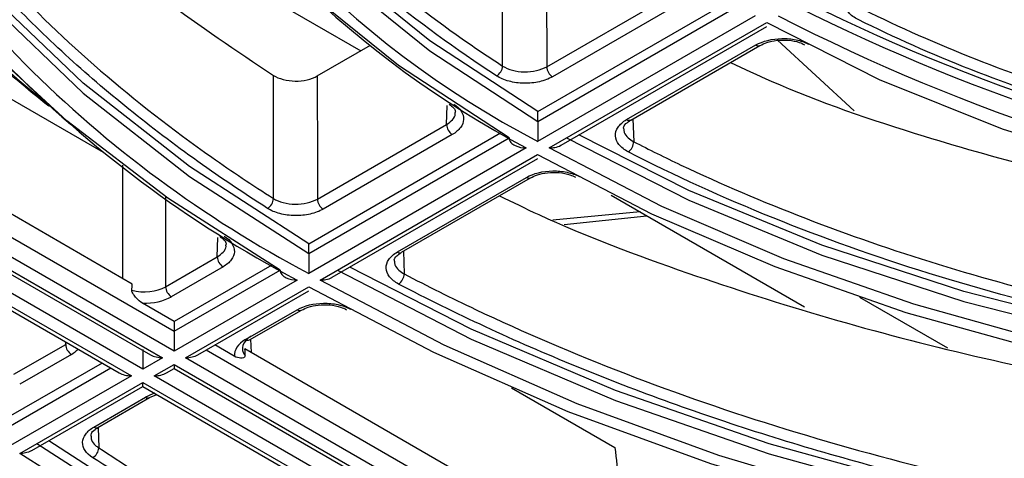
# Model space of a CAD drawing. Header units: millimetres. Extents: x 156 to 887, y -58 to 920.
# Tile 40 of 118: x 821.75 to 833.91, y -15.01 to -9.59. Entities that reach past the tile are written whole.
import ezdxf

# ---------------------------------------------------------------- set-up
doc = ezdxf.new("R2010")
doc.units = ezdxf.units.MM

msp = doc.modelspace()

# ---------------------------------------------------------------- linework, layer by layer
at = {"color": 7, "linetype": 'Continuous', "lineweight": 25}
for p, q in [((821.345, -7.312), (825.961, -9.977)), ((818.481, -8.749), (822.779, -11.23)), ((828.146, -10.728), (830.518, -9.359)), ((828.257, -10.174), (829.854, -9.252)), ((828.146, -10.85), (830.621, -9.421)), ((829.924, -9.376), (828.328, -10.298)), ((830.832, -9.544), (828.145, -11.096)), ((817.168, -9.699), (823.655, -13.443)), ((828.287, -11.177), (830.974, -9.626)), ((828.437, -11.141), (830.975, -9.676)), ((832.054, -10.72), (831.109, -9.847)), ((816.789, -9.939), (823.363, -13.734)), ((816.877, -9.939), (823.513, -13.77)), ((823.655, -13.688), (817.043, -9.872)), ((825.423, -10.287), (826.079, -9.908)), ((829.244, -10.827), (830.841, -9.905)), ((829.294, -10.832), (830.891, -9.91)), ((823.268, -13.911), (816.632, -10.08)), ((823.137, -12.859), (818.286, -10.058)), ((816.453, -10.191), (822.977, -13.957)), ((816.515, -10.176), (823.127, -13.993)), ((828.146, -10.85), (828.146, -10.728)), ((825.424, -11.809), (827.02, -10.888)), ((825.318, -12.361), (827.688, -10.992)), ((825.318, -12.483), (827.793, -11.054)), ((827.091, -11.012), (825.495, -11.933)), ((828.004, -11.177), (825.317, -12.729)), ((825.458, -12.81), (828.145, -11.259)), ((825.608, -12.774), (828.147, -11.309)), ((826.412, -12.462), (828.007, -11.541)), ((826.462, -12.467), (828.057, -11.546)), ((829.052, -11.761), (831.44, -13.14)), ((829.411, -11.968), (828.332, -12.069)), ((828.473, -12.124), (829.492, -12.015)), ((825.318, -12.483), (825.318, -12.361)), ((823.55, -12.892), (824.188, -12.523)), ((824.259, -12.647), (823.62, -13.015)), ((824.86, -12.625), (823.655, -13.321)), ((823.655, -13.443), (824.964, -12.687)), ((825.176, -12.81), (823.655, -13.688)), ((823.796, -13.77), (825.317, -12.892)), ((823.946, -13.734), (825.318, -12.942)), ((823.655, -13.321), (823.264, -13.095)), ((833.211, -13.652), (832.124, -13.024)), ((824.537, -13.545), (825.176, -13.176)), ((824.587, -13.55), (825.226, -13.181)), ((823.655, -13.321), (823.655, -13.443)), ((823.655, -13.443), (823.655, -13.688)), ((821.676, -13.973), (822.315, -13.604)), ((824.398, -13.75), (824.158, -13.612)), ((822.386, -13.728), (821.747, -14.097)), ((823.268, -13.666), (823.268, -13.911)), ((829.377, -16.461), (824.526, -13.661)), ((822.765, -13.835), (821.605, -14.504)), ((823.513, -13.77), (823.268, -13.911)), ((823.41, -13.993), (823.655, -13.852)), ((823.655, -13.852), (830.291, -17.682)), ((823.655, -13.852), (823.655, -13.902)), ((830.407, -17.587), (823.796, -13.77)), ((823.56, -13.957), (823.655, -13.902)), ((823.655, -13.902), (830.228, -17.697)), ((823.127, -13.993), (821.606, -14.871)), ((821.747, -14.953), (823.268, -14.075)), ((823.268, -14.075), (829.88, -17.891)), ((823.268, -14.125), (823.268, -14.075)), ((830.046, -17.824), (823.41, -13.993)), ((821.896, -14.917), (823.268, -14.125)), ((823.268, -14.125), (829.792, -17.891)), ((823.352, -14.262), (823.44, -14.225)), ((827.823, -14.141), (829.099, -14.879)), ((822.664, -14.626), (823.302, -14.257)), ((822.714, -14.631), (823.352, -14.262))]:
    msp.add_line(p, q, dxfattribs=at)
at = {"color": 8, "linetype": 'Continuous', "lineweight": 25}
for p, q in [((827.02, -10.888), (827.027, -10.651)), ((829.322, -10.816), (829.331, -11.1)), ((823.019, -12.791), (823.019, -11.391)), ((823.55, -11.777), (823.55, -12.892)), ((824.188, -12.523), (824.195, -12.285)), ((826.487, -12.453), (826.496, -12.733)), ((822.315, -13.604), (822.316, -13.575)), ((824.6, -13.542), (824.605, -13.706)), ((824.052, -13.673), (830.495, -17.392)), ((821.605, -14.627), (822.871, -13.896)), ((822.715, -14.63), (822.723, -14.883))]:
    msp.add_line(p, q, dxfattribs=at)
at = {"color": 7, "linetype": 'Continuous', "lineweight": 25, "flags": 128}
for points in [[(824.964, -12.687), (823.578, -11.797), (822.328, -10.841), (821.224, -9.828), (820.274, -8.764), (819.486, -7.656), (818.864, -6.514), (818.413, -5.345), (818.137, -4.159), (818.038, -2.963), (818.116, -1.767), (818.371, -0.578), (818.775, 0.535)], [(819.258, 0.46), (818.833, -0.734), (818.587, -2.004), (818.547, -3.283), (818.714, -4.558), (819.085, -5.818), (819.658, -7.053), (820.428, -8.252), (821.388, -9.404), (822.53, -10.5), (823.844, -11.529), (825.318, -12.483)], [(827.793, -11.054), (826.425, -10.158), (825.223, -9.185), (824.199, -8.147), (823.365, -7.053), (822.727, -5.916), (822.295, -4.748), (822.071, -3.56), (822.058, -2.366), (822.256, -1.176), (822.639, -0.063)], [(823.122, -0.138), (822.75, -1.221), (822.557, -2.381), (822.57, -3.545), (822.788, -4.703), (823.21, -5.842), (823.831, -6.95), (824.645, -8.016), (825.642, -9.028), (826.814, -9.976), (828.146, -10.85)], [(825.318, -12.361), (823.844, -11.406), (822.53, -10.377), (821.388, -9.282), (820.428, -8.129), (819.658, -6.931), (819.085, -5.696), (818.714, -4.435), (818.547, -3.16), (818.538, -2.83)], [(828.146, -10.728), (826.814, -9.853), (825.642, -8.905), (824.645, -7.893), (823.831, -6.827), (823.21, -5.719), (822.788, -4.58), (822.57, -3.423), (822.538, -2.83)], [(827.712, -10.165), (827.711, -9.645), (827.711, -9.144), (827.711, -8.948), (827.711, -8.643)], [(828.255, -8.652), (828.256, -8.957), (828.256, -9.448), (828.257, -9.939), (828.257, -10.174)], [(830.974, -9.626), (832.363, -10.332), (833.883, -10.941), (835.513, -11.445), (837.234, -11.838), (839.021, -12.114), (840.851, -12.271), (842.7, -12.305), (844.544, -12.216), (846.358, -12.006)], [(830.891, -9.91), (830.892, -9.91), (830.892, -9.91)], [(824.882, -11.802), (824.881, -11.282), (824.881, -10.781), (824.881, -10.586), (824.881, -10.28)], [(825.423, -10.287), (825.423, -10.594), (825.424, -11.083), (825.424, -11.573), (825.424, -11.809)], [(828.5, -11.054), (830.014, -11.824), (831.657, -12.5), (833.41, -13.076), (835.256, -13.545), (837.176, -13.904), (839.148, -14.147), (841.154, -14.274), (843.171, -14.281), (845.179, -14.169), (847.157, -13.94)], [(847.157, -13.818), (845.179, -14.047), (843.171, -14.158), (841.154, -14.151), (839.148, -14.025), (837.176, -13.781), (835.256, -13.423), (833.41, -12.953), (831.657, -12.377), (830.014, -11.701), (828.653, -11.017)], [(847.341, -14.125), (845.507, -14.35), (843.644, -14.475), (841.768, -14.497), (839.898, -14.418), (838.048, -14.238), (836.237, -13.957), (834.479, -13.58), (832.79, -13.109), (831.186, -12.548), (829.68, -11.902), (828.287, -11.177)], [(828.145, -11.259), (829.553, -11.991), (831.074, -12.643), (832.694, -13.21), (834.4, -13.686), (836.176, -14.067), (838.006, -14.351), (839.874, -14.533), (841.764, -14.613), (843.658, -14.59), (845.54, -14.464), (847.393, -14.236)], [(828.057, -11.546), (828.058, -11.546), (828.059, -11.545)], [(826.462, -12.467), (826.462, -12.467), (826.463, -12.467)], [(825.671, -12.687), (827.324, -13.538), (829.107, -14.297), (831.005, -14.956), (833.001, -15.51), (835.077, -15.954), (837.217, -16.285), (839.4, -16.5), (841.609, -16.596), (843.823, -16.573), (846.024, -16.431), (848.193, -16.171)], [(848.193, -16.048), (846.024, -16.308), (843.823, -16.45), (841.609, -16.473), (839.4, -16.377), (837.217, -16.163), (835.077, -15.832), (833.001, -15.387), (831.005, -14.833), (829.107, -14.174), (827.324, -13.416), (825.824, -12.65)], [(848.377, -16.355), (846.355, -16.609), (844.304, -16.761), (842.237, -16.81), (840.171, -16.756), (838.121, -16.599), (836.102, -16.34), (834.129, -15.982), (832.217, -15.526), (830.381, -14.976), (828.634, -14.337), (826.989, -13.613), (825.458, -12.81)], [(825.317, -12.892), (826.86, -13.702), (828.519, -14.432), (830.281, -15.076), (832.133, -15.631), (834.06, -16.09), (836.05, -16.452), (838.086, -16.713), (840.154, -16.871), (842.237, -16.926), (844.321, -16.876), (846.39, -16.723), (848.428, -16.467)], [(825.227, -13.18), (825.226, -13.181), (825.226, -13.181)], [(821.958, -14.831), (823.345, -15.721), (824.595, -16.676), (825.699, -17.69), (826.648, -18.754), (827.437, -19.862), (828.059, -21.004), (828.51, -22.172), (828.786, -23.359), (828.885, -24.555), (828.807, -25.751), (828.552, -26.939), (828.122, -28.111)], [(828.885, -24.505), (828.885, -24.432), (828.786, -23.236), (828.51, -22.05), (828.059, -20.881), (827.437, -19.739), (826.648, -18.632), (825.699, -17.567), (824.595, -16.554), (823.345, -15.598), (822.106, -14.796)], [(828.732, -24.987), (828.735, -24.721), (828.641, -23.518), (828.366, -22.324), (827.914, -21.149), (827.288, -20), (826.491, -18.887), (825.531, -17.818), (824.415, -16.801), (823.15, -15.844), (821.747, -14.953)]]:
    msp.add_lwpolyline(points, dxfattribs=at)
at = {"color": 7, "linetype": 'Continuous', "lineweight": 25}
for centre, radius, start, end in [((833.56, -0.689), 11.731, 204.1077, 242.5149), ((832.013, 0.139), 14.644, 206.6481, 242.1654), ((833.78, -0.265), 12.346, 209.4589, 242.108), ((832.182, 0.224), 14.66, 207.8602, 242.0773), ((842.263, 8.576), 18.604, 242.9496, 279.4643), ((842.258, 12.273), 24.291, 243.2613, 279.1526), ((842.234, 12.315), 24.216, 243.6411, 279.2388), ((842.237, 12.077), 24.314, 242.7797, 279.6342), ((827.566, -10.159), 0.146, 299.1587, 357.6331), ((828.41, -10.169), 0.153, 181.9773, 237.4454), ((827.173, -10.883), 0.153, 181.9773, 237.4454), ((829.169, -11.095), 0.162, 306.0769, 358.3969), ((824.735, -11.796), 0.147, 299.7395, 357.7015), ((825.578, -11.804), 0.153, 181.9773, 237.4454), ((824.341, -12.518), 0.153, 181.9773, 237.4454), ((826.336, -12.729), 0.16, 305.4557, 358.3334), ((823.703, -12.886), 0.153, 181.9773, 237.4454), ((822.468, -13.599), 0.153, 181.9773, 237.4454), ((822.575, -14.877), 0.148, 299.9359, 357.7245)]:
    msp.add_arc(centre, radius, start, end, dxfattribs=at)
at = {"color": 8, "linetype": 'Continuous', "lineweight": 25}
for centre, radius, start, end in [((830.87, -9.865), 0.0502, 234.3212, 294.3684), ((829.274, -10.786), 0.0502, 234.3212, 294.3684), ((828.037, -11.5), 0.0502, 234.3212, 294.3684), ((826.441, -12.422), 0.0502, 234.3212, 294.3684), ((825.205, -13.135), 0.0502, 234.3212, 294.3684), ((824.566, -13.504), 0.0502, 234.3212, 294.3684), ((823.332, -14.217), 0.0501, 234.2895, 294.7301), ((822.693, -14.585), 0.0502, 234.3212, 294.3684)]:
    msp.add_arc(centre, radius, start, end, dxfattribs=at)
at = {"color": 7, "linetype": 'Continuous', "lineweight": 25}
for centre, major_axis, ratio, start_param, end_param in [((823.285, 3.351), (0.263, 17.393), 0.015378, 3.500381, 3.512846), ((823.285, -12.74), (0.375, 0), 0.572184, 4.294502, 5.497635), ((823.285, -12.821), (0.475, 0), 0.577464, 4.669493, 5.497635), ((824.873, -13.739), (0.475, 0), 0.577112, 2.356347, 3.184489), ((824.873, -13.657), (0.375, -0.003), 0.576993, 2.360992, 3.564125), ((823.513, -13.647), (0.212, 0), 0.577382, 3.927072, 4.712389), ((823.796, -13.647), (0.212, 0), 0.577382, 4.712389, 5.497706), ((824.378, 2.719), (-0.267, 17.699), 0.014851, 2.752894, 2.765359), ((823.127, -13.87), (0.212, 0), 0.577382, 3.927072, 4.712389), ((823.41, -13.87), (0.212, 0), 0.577382, 4.712389, 5.497706)]:
    msp.add_ellipse(centre, major_axis=major_axis, ratio=ratio, start_param=start_param, end_param=end_param, dxfattribs=at)
at = {"color": 8, "linetype": 'Continuous', "lineweight": 25}
for centre, ratio, start_param, end_param in [((822.049, -13.534), 0.577112, 5.497939, 5.792143), ((823.638, -14.451), 0.577464, 2.061839, 2.356042)]:
    msp.add_ellipse(centre, major_axis=(0.475, 0), ratio=ratio, start_param=start_param, end_param=end_param, dxfattribs=at)
at = {"color": 7, "linetype": 'Continuous', "lineweight": 25}
for points, knots in [([(822.107, -10.663), (821.845, -10.449), (821.051, -9.802), (820.007, -8.619), (818.979, -7.143), (818.267, -5.604), (817.85, -4.029), (817.766, -2.814), (817.843, -1.518), (818.024, -0.582), (818.301, 0.187), (818.362, 0.354)], [0, 0, 0, 0, 0.067969, 0.205871, 0.343336, 0.480828, 0.618759, 0.756254, 0.796052, 0.955563, 1, 1, 1, 1]), ([(818.459, 0.259), (818.308, -0.2), (818.006, -1.119), (817.848, -2.582), (817.949, -4.107), (818.365, -5.675), (819.074, -7.208), (820.098, -8.678), (821.145, -9.864), (821.946, -10.516), (822.216, -10.736)], [0, 0, 0, 0, 0.121586, 0.243171, 0.380333, 0.517931, 0.65509, 0.792223, 0.929792, 1, 1, 1, 1]), ([(819.318, 0.186), (819.29, 0.111), (819.263, 0.036), (819.087, -0.474), (818.974, -0.914), (818.823, -1.797), (818.786, -2.241), (818.786, -3.129), (818.823, -3.573), (818.974, -4.457), (819.087, -4.897), (819.387, -5.768), (819.574, -6.199), (820.021, -7.049), (820.28, -7.467), (820.869, -8.287), (821.198, -8.689), (821.923, -9.473), (822.319, -9.854), (823.174, -10.592), (823.632, -10.949), (824.367, -11.466), (824.621, -11.636), (824.882, -11.802)], [0.8410661, 0.8410661, 0.8410661, 0.8410661, 0.84375, 0.84375, 0.859375, 0.859375, 0.875, 0.875, 0.890625, 0.890625, 0.90625, 0.90625, 0.921875, 0.921875, 0.9375, 0.9375, 0.953125, 0.953125, 0.96875, 0.96875, 0.984375, 0.984375, 0.9922681, 0.9922681, 0.9922681, 0.9922681]), ([(824.808, -11.924), (824.175, -11.521), (823.588, -11.099), (822.775, -10.438), (822.515, -10.213), (822.017, -9.753), (821.779, -9.518), (821.108, -8.805), (820.713, -8.319), (820.024, -7.324), (819.731, -6.815), (819.369, -6.035), (819.261, -5.772), (819.073, -5.24), (818.992, -4.973), (818.792, -4.172), (818.715, -3.637), (818.67, -2.566), (818.702, -2.03), (818.833, -1.224), (818.891, -0.955), (819.035, -0.418), (819.12, -0.151), (819.22, 0.115)], [0, 0, 0, 0, 0.125, 0.125, 0.1875, 0.1875, 0.25, 0.25, 0.375, 0.375, 0.5, 0.5, 0.5625, 0.5625, 0.625, 0.625, 0.75, 0.75, 0.875, 0.875, 0.9375, 0.9375, 1, 1, 1, 1]), ([(823.186, -0.415), (823.177, -0.44), (823.169, -0.464), (823.036, -0.85), (822.942, -1.215), (822.817, -1.948), (822.786, -2.317), (822.786, -3.054), (822.817, -3.422), (822.942, -4.155), (823.036, -4.52), (823.285, -5.243), (823.44, -5.601), (823.81, -6.306), (824.026, -6.653), (824.514, -7.334), (824.787, -7.668), (825.389, -8.317), (825.718, -8.634), (826.427, -9.246), (826.807, -9.543), (827.375, -9.942), (827.541, -10.054), (827.712, -10.165)], [0.8426848, 0.8426848, 0.8426848, 0.8426848, 0.84375, 0.84375, 0.859375, 0.859375, 0.875, 0.875, 0.890625, 0.890625, 0.90625, 0.90625, 0.921875, 0.921875, 0.9375, 0.9375, 0.953125, 0.953125, 0.96875, 0.96875, 0.984375, 0.984375, 0.9906494, 0.9906494, 0.9906494, 0.9906494]), ([(827.637, -10.286), (827.128, -9.956), (826.656, -9.611), (825.786, -8.892), (825.387, -8.518), (824.843, -7.935), (824.672, -7.737), (824.351, -7.339), (824.202, -7.137), (823.784, -6.528), (823.547, -6.114), (823.156, -5.271), (823.002, -4.842), (822.836, -4.187), (822.792, -3.968), (822.726, -3.531), (822.705, -3.312), (822.65, -2.222), (822.78, -1.353), (823.088, -0.487)], [0, 0, 0, 0, 0.125, 0.125, 0.25, 0.25, 0.3125, 0.3125, 0.375, 0.375, 0.5, 0.5, 0.625, 0.625, 0.6875, 0.6875, 0.75, 0.75, 1, 1, 1, 1]), ([(818.89, -2.051), (818.912, -2.392), (818.983, -3.497), (819.8, -5.322), (821.319, -7.441), (823.103, -9.089), (824.424, -9.974), (824.881, -10.28)], [0, 0, 0, 0, 0.112275, 0.363821, 0.615341, 0.866864, 1, 1, 1, 1]), ([(833.394, -8.466), (833.56, -8.539), (834.324, -8.879), (835.915, -9.341), (838.152, -9.822), (840.516, -10.077), (842.808, -10.139), (844.253, -10.018), (844.938, -9.961)], [0, 0, 0, 0, 0.051666, 0.238029, 0.436499, 0.639962, 0.829472, 1, 1, 1, 1]), ([(832.105, -9.592), (832.055, -9.568), (832.015, -9.537), (831.959, -9.47), (831.943, -9.432), (831.938, -9.357), (831.949, -9.319), (831.997, -9.25), (832.033, -9.218), (832.079, -9.191)], [0, 0, 0, 0, 0.25, 0.25, 0.5, 0.5, 0.75, 0.75, 1, 1, 1, 1]), ([(832.17, -9.466), (833.055, -9.905), (834.011, -10.282), (835.295, -10.674), (835.557, -10.749), (836.086, -10.889), (836.354, -10.954), (837.162, -11.138), (837.71, -11.242), (838.824, -11.414), (839.39, -11.483), (840.54, -11.584), (841.124, -11.615), (842.873, -11.653), (844.03, -11.603), (845.177, -11.477)], [0, 0, 0, 0, 0.25, 0.25, 0.3125, 0.3125, 0.375, 0.375, 0.5, 0.5, 0.625, 0.625, 0.75, 0.75, 1, 1, 1, 1]), ([(845.195, -11.617), (844.039, -11.744), (842.878, -11.794), (841.423, -11.763), (841.131, -11.752), (840.548, -11.721), (840.255, -11.7), (839.385, -11.624), (838.814, -11.555), (837.691, -11.382), (837.138, -11.277), (836.323, -11.093), (836.054, -11.027), (835.52, -10.885), (835.256, -10.81), (833.961, -10.415), (832.997, -10.036), (832.105, -9.592)], [0, 0, 0, 0, 0.25, 0.25, 0.3125, 0.3125, 0.375, 0.375, 0.5, 0.5, 0.625, 0.625, 0.6875, 0.6875, 0.75, 0.75, 1, 1, 1, 1]), ([(830.841, -9.905), (830.926, -9.856), (831.042, -9.828), (831.221, -9.824), (831.28, -9.829), (831.393, -9.853), (831.444, -9.87), (831.49, -9.893)], [0, 0, 0, 0, 0.5, 0.5, 0.75, 0.75, 1, 1, 1, 1]), ([(830.893, -9.911), (830.919, -9.898), (830.976, -9.868), (831.103, -9.843), (831.244, -9.842), (831.367, -9.864), (831.421, -9.892), (831.441, -9.902)], [0, 0, 0, 0, 0.181032, 0.399518, 0.627988, 0.858419, 1, 1, 1, 1]), ([(827.712, -10.165), (827.746, -10.187), (827.787, -10.204), (827.879, -10.229), (827.93, -10.236), (828.031, -10.238), (828.083, -10.232), (828.177, -10.211), (828.221, -10.195), (828.257, -10.174)], [0, 0, 0, 0, 0.25, 0.25, 0.5, 0.5, 0.75, 0.75, 1, 1, 1, 1]), ([(830.526, -10.121), (830.692, -10.199), (831.435, -10.547), (833.209, -11.153), (835.894, -11.849), (839.102, -12.317), (842.395, -12.461), (844.683, -12.354), (845.844, -12.223), (845.928, -12.214)], [0, 0, 0, 0, 0.039285, 0.176144, 0.378032, 0.579924, 0.78207, 0.984216, 1, 1, 1, 1]), ([(824.881, -10.28), (824.915, -10.301), (824.957, -10.319), (825.049, -10.343), (825.099, -10.35), (825.25, -10.352), (825.351, -10.329), (825.423, -10.287)], [0, 0, 0, 0, 0.25, 0.25, 0.5, 0.5, 1, 1, 1, 1]), ([(828.328, -10.298), (828.282, -10.325), (828.226, -10.345), (828.107, -10.373), (828.042, -10.379), (827.914, -10.377), (827.849, -10.368), (827.733, -10.337), (827.68, -10.314), (827.637, -10.286)], [0, 0, 0, 0, 0.25, 0.25, 0.5, 0.5, 0.75, 0.75, 1, 1, 1, 1]), ([(827.052, -10.638), (827.072, -10.653), (827.116, -10.685), (827.132, -10.718), (827.127, -10.735), (827.126, -10.74)], [0, 0, 0, 0, 0.373572, 0.810435, 1, 1, 1, 1]), ([(827.108, -10.635), (827.189, -10.687), (827.233, -10.756), (827.228, -10.86), (827.215, -10.895), (827.167, -10.958), (827.134, -10.987), (827.091, -11.012)], [0, 0, 0, 0, 0.5, 0.5, 0.75, 0.75, 1, 1, 1, 1]), ([(828.146, -10.85), (828.146, -10.87), (828.146, -10.894), (828.146, -10.942), (828.146, -10.966), (828.146, -11.031), (828.146, -11.068), (828.145, -11.096)], [0, 0, 0, 0, 0.25, 0.25, 0.5, 0.5, 1, 1, 1, 1]), ([(829.265, -11.226), (829.216, -11.201), (829.177, -11.17), (829.122, -11.103), (829.107, -11.066), (829.104, -10.992), (829.115, -10.955), (829.162, -10.885), (829.198, -10.854), (829.244, -10.827)], [0, 0, 0, 0, 0.25, 0.25, 0.5, 0.5, 0.75, 0.75, 1, 1, 1, 1]), ([(829.208, -10.942), (829.207, -10.937), (829.204, -10.919), (829.222, -10.882), (829.274, -10.848), (829.296, -10.833)], [0, 0, 0, 0, 0.185585, 0.643497, 1, 1, 1, 1]), ([(827.793, -11.054), (827.793, -11.074), (827.801, -11.093), (827.829, -11.125), (827.847, -11.138), (827.909, -11.168), (827.957, -11.177), (828.004, -11.177)], [0, 0, 0, 0, 0.25, 0.25, 0.5, 0.5, 1, 1, 1, 1]), ([(828.287, -11.177), (828.287, -11.177), (828.312, -11.177), (828.361, -11.171), (828.413, -11.158), (828.435, -11.142), (828.436, -11.141)], [0, 0, 0, 0, 0.010943, 0.456525, 0.951251, 1, 1, 1, 1]), ([(829.331, -11.1), (829.522, -11.198), (829.717, -11.294), (830.409, -11.622), (830.922, -11.841), (831.983, -12.251), (832.531, -12.441), (833.657, -12.788), (834.235, -12.945), (835.414, -13.227), (836.016, -13.352), (837.237, -13.566), (837.857, -13.655), (839.109, -13.799), (839.741, -13.853), (841.011, -13.925), (841.649, -13.943), (842.926, -13.943), (843.564, -13.925), (844.834, -13.853), (845.466, -13.799), (846.135, -13.722), (846.177, -13.717), (846.22, -13.712)], [0.0093505, 0.0093505, 0.0093505, 0.0093505, 0.015625, 0.015625, 0.03125, 0.03125, 0.046875, 0.046875, 0.0625, 0.0625, 0.078125, 0.078125, 0.09375, 0.09375, 0.109375, 0.109375, 0.125, 0.125, 0.140625, 0.140625, 0.15625, 0.15625, 0.1573152, 0.1573152, 0.1573152, 0.1573152]), ([(846.24, -13.852), (844.74, -14.03), (843.226, -14.106), (841.316, -14.073), (840.933, -14.059), (840.175, -14.021), (839.799, -13.995), (838.676, -13.899), (837.936, -13.811), (836.476, -13.585), (835.756, -13.447), (834.334, -13.12), (833.644, -12.934), (832.314, -12.52), (831.672, -12.291), (830.433, -11.791), (829.837, -11.52), (829.265, -11.226)], [0, 0, 0, 0, 0.25, 0.25, 0.3125, 0.3125, 0.375, 0.375, 0.5, 0.5, 0.625, 0.625, 0.75, 0.75, 0.875, 0.875, 1, 1, 1, 1]), ([(828.007, -11.541), (828.093, -11.492), (828.211, -11.463), (828.391, -11.46), (828.451, -11.466), (828.564, -11.49), (828.616, -11.508), (828.661, -11.531)], [0, 0, 0, 0, 0.5, 0.5, 0.75, 0.75, 1, 1, 1, 1]), ([(828.06, -11.547), (828.085, -11.534), (828.142, -11.504), (828.269, -11.479), (828.41, -11.478), (828.534, -11.501), (828.59, -11.529), (828.611, -11.54)], [0, 0, 0, 0, 0.17951, 0.396153, 0.622662, 0.851086, 1, 1, 1, 1]), ([(827.672, -11.769), (827.834, -11.847), (828.562, -12.201), (830.473, -12.921), (833.5, -13.81), (837.313, -14.482), (841.26, -14.767), (844.525, -14.709), (846.418, -14.503), (847.012, -14.439)], [0, 0, 0, 0, 0.030878, 0.139203, 0.332412, 0.525622, 0.718664, 0.911702, 1, 1, 1, 1]), ([(824.882, -11.802), (824.916, -11.823), (824.957, -11.841), (825.049, -11.865), (825.1, -11.871), (825.251, -11.873), (825.352, -11.851), (825.424, -11.809)], [0, 0, 0, 0, 0.25, 0.25, 0.5, 0.5, 1, 1, 1, 1]), ([(825.495, -11.933), (825.449, -11.96), (825.395, -11.98), (825.276, -12.008), (825.211, -12.014), (825.084, -12.012), (825.02, -12.004), (824.903, -11.973), (824.851, -11.951), (824.808, -11.924)], [0, 0, 0, 0, 0.25, 0.25, 0.5, 0.5, 0.75, 0.75, 1, 1, 1, 1]), ([(824.218, -12.271), (824.238, -12.286), (824.283, -12.319), (824.299, -12.352), (824.295, -12.369), (824.294, -12.375)], [0, 0, 0, 0, 0.370115, 0.801444, 1, 1, 1, 1]), ([(824.274, -12.268), (824.356, -12.32), (824.401, -12.39), (824.397, -12.494), (824.384, -12.529), (824.336, -12.593), (824.302, -12.622), (824.259, -12.647)], [0, 0, 0, 0, 0.5, 0.5, 0.75, 0.75, 1, 1, 1, 1]), ([(825.318, -12.483), (825.318, -12.503), (825.318, -12.527), (825.318, -12.575), (825.317, -12.599), (825.317, -12.664), (825.317, -12.701), (825.317, -12.729)], [0, 0, 0, 0, 0.25, 0.25, 0.5, 0.5, 1, 1, 1, 1]), ([(826.428, -12.859), (826.381, -12.834), (826.342, -12.804), (826.289, -12.737), (826.274, -12.7), (826.271, -12.626), (826.283, -12.589), (826.33, -12.52), (826.366, -12.489), (826.412, -12.462)], [0, 0, 0, 0, 0.25, 0.25, 0.5, 0.5, 0.75, 0.75, 1, 1, 1, 1]), ([(826.376, -12.577), (826.375, -12.572), (826.372, -12.554), (826.391, -12.516), (826.442, -12.482), (826.464, -12.468)], [0, 0, 0, 0, 0.199996, 0.65392, 1, 1, 1, 1]), ([(824.964, -12.687), (824.964, -12.707), (824.973, -12.726), (825, -12.758), (825.019, -12.771), (825.08, -12.801), (825.128, -12.81), (825.176, -12.81)], [0, 0, 0, 0, 0.25, 0.25, 0.5, 0.5, 1, 1, 1, 1]), ([(826.496, -12.733), (826.783, -12.884), (827.078, -13.031), (827.972, -13.455), (828.591, -13.719), (829.87, -14.213), (830.53, -14.441), (831.887, -14.86), (832.583, -15.05), (834.004, -15.39), (834.729, -15.54), (836.201, -15.797), (836.948, -15.905), (838.457, -16.079), (839.218, -16.144), (840.749, -16.231), (841.518, -16.253), (843.057, -16.253), (843.826, -16.231), (845.356, -16.144), (846.118, -16.079), (847.002, -15.977), (847.131, -15.962), (847.26, -15.945)], [0.0077318, 0.0077318, 0.0077318, 0.0077318, 0.015625, 0.015625, 0.03125, 0.03125, 0.046875, 0.046875, 0.0625, 0.0625, 0.078125, 0.078125, 0.09375, 0.09375, 0.109375, 0.109375, 0.125, 0.125, 0.140625, 0.140625, 0.15625, 0.15625, 0.1589339, 0.1589339, 0.1589339, 0.1589339]), ([(825.458, -12.81), (825.459, -12.81), (825.483, -12.81), (825.532, -12.804), (825.585, -12.791), (825.606, -12.775), (825.608, -12.774)], [0, 0, 0, 0, 0.01095, 0.456278, 0.950796, 1, 1, 1, 1]), ([(847.282, -16.085), (846.362, -16.2), (845.435, -16.283), (844.037, -16.359), (843.569, -16.376), (842.631, -16.395), (842.159, -16.396), (840.754, -16.375), (839.827, -16.33), (837.99, -16.176), (837.08, -16.069), (835.729, -15.86), (835.281, -15.782), (834.389, -15.611), (833.947, -15.517), (832.646, -15.216), (831.805, -14.988), (830.175, -14.475), (829.386, -14.191), (828.243, -13.722), (827.868, -13.559), (827.135, -13.218), (826.777, -13.042), (826.428, -12.859)], [0, 0, 0, 0, 0.125, 0.125, 0.1875, 0.1875, 0.25, 0.25, 0.375, 0.375, 0.5, 0.5, 0.5625, 0.5625, 0.625, 0.625, 0.75, 0.75, 0.875, 0.875, 0.9375, 0.9375, 1, 1, 1, 1]), ([(823.264, -13.095), (823.237, -13.08), (823.211, -13.057), (823.174, -13.017), (823.163, -13.002), (823.142, -12.97), (823.131, -12.951), (823.132, -12.936)], [0, 0, 0, 0, 0.5, 0.5, 0.75, 0.75, 1, 1, 1, 1]), ([(825.176, -13.176), (825.262, -13.126), (825.38, -13.097), (825.561, -13.095), (825.622, -13.101), (825.735, -13.125), (825.787, -13.144), (825.832, -13.168)], [0, 0, 0, 0, 0.5, 0.5, 0.75, 0.75, 1, 1, 1, 1]), ([(825.228, -13.182), (825.254, -13.168), (825.311, -13.139), (825.437, -13.114), (825.578, -13.113), (825.704, -13.136), (825.76, -13.164), (825.782, -13.176)], [0, 0, 0, 0, 0.178536, 0.393987, 0.619198, 0.846293, 1, 1, 1, 1]), ([(824.53, -13.743), (824.531, -13.751), (824.528, -13.757), (824.521, -13.766), (824.516, -13.768), (824.5, -13.774), (824.488, -13.775), (824.452, -13.773), (824.425, -13.766), (824.398, -13.75)], [0, 0, 0, 0, 0.125, 0.125, 0.25, 0.25, 0.5, 0.5, 1, 1, 1, 1]), ([(822.649, -15.005), (822.567, -14.953), (822.522, -14.883), (822.526, -14.779), (822.539, -14.744), (822.587, -14.68), (822.621, -14.651), (822.664, -14.626)], [0, 0, 0, 0, 0.5, 0.5, 0.75, 0.75, 1, 1, 1, 1]), ([(822.628, -14.739), (822.628, -14.729), (822.628, -14.708), (822.658, -14.663), (822.704, -14.64), (822.718, -14.633)], [0, 0, 0, 0, 0.37329, 0.812177, 1, 1, 1, 1]), ([(821.896, -14.917), (821.893, -14.918), (821.872, -14.934), (821.82, -14.947), (821.771, -14.953), (821.748, -14.953), (821.747, -14.953)], [0, 0, 0, 0, 0.053656, 0.546174, 0.988987, 1, 1, 1, 1]), ([(822.723, -14.883), (823.015, -15.067), (823.298, -15.256), (824.081, -15.807), (824.559, -16.179), (825.45, -16.949), (825.863, -17.346), (826.619, -18.163), (826.962, -18.582), (827.575, -19.437), (827.846, -19.873), (828.312, -20.759), (828.506, -21.208), (828.819, -22.116), (828.937, -22.575), (829.094, -23.496), (829.133, -23.959), (829.133, -24.884), (829.094, -25.347), (828.937, -26.268), (828.819, -26.727), (828.63, -27.274), (828.596, -27.368), (828.561, -27.461)], [0.8405223, 0.8405223, 0.8405223, 0.8405223, 0.8489578, 0.8489578, 0.8645828, 0.8645828, 0.8802078, 0.8802078, 0.8958328, 0.8958328, 0.9114578, 0.9114578, 0.9270828, 0.9270828, 0.9427078, 0.9427078, 0.9583328, 0.9583328, 0.9739578, 0.9739578, 0.9895828, 0.9895828, 0.9928105, 0.9928105, 0.9928105, 0.9928105]), ([(828.463, -27.532), (828.674, -26.979), (828.826, -26.423), (828.967, -25.582), (828.999, -25.301), (829.035, -24.737), (829.038, -24.454), (829.004, -23.61), (828.923, -23.053), (828.648, -21.949), (828.454, -21.402), (828.077, -20.589), (827.937, -20.319), (827.627, -19.782), (827.459, -19.518), (826.916, -18.737), (826.503, -18.232), (825.575, -17.254), (825.06, -16.78), (824.211, -16.093), (823.915, -15.868), (823.299, -15.428), (822.98, -15.214), (822.649, -15.005)], [0, 0, 0, 0, 0.125, 0.125, 0.1875, 0.1875, 0.25, 0.25, 0.375, 0.375, 0.5, 0.5, 0.5625, 0.5625, 0.625, 0.625, 0.75, 0.75, 0.875, 0.875, 0.9375, 0.9375, 1, 1, 1, 1])]:
    msp.add_open_spline(points, degree=3, knots=knots, dxfattribs=at)
at = {"color": 8, "linetype": 'Continuous', "lineweight": 25}
for points, knots in [([(827.02, -10.888), (827.046, -10.869), (827.099, -10.831), (827.131, -10.776), (827.127, -10.746), (827.126, -10.74)], [0, 0, 0, 0, 0.443515, 0.887013, 1, 1, 1, 1]), ([(829.21, -10.942), (829.21, -10.957), (829.211, -10.996), (829.254, -11.052), (829.307, -11.085), (829.331, -11.1)], [0, 0, 0, 0, 0.249333, 0.659284, 1, 1, 1, 1]), ([(824.188, -12.523), (824.214, -12.504), (824.267, -12.466), (824.299, -12.411), (824.295, -12.381), (824.294, -12.375)], [0, 0, 0, 0, 0.443043, 0.88607, 1, 1, 1, 1]), ([(826.378, -12.577), (826.378, -12.592), (826.378, -12.631), (826.421, -12.687), (826.473, -12.719), (826.496, -12.733)], [0, 0, 0, 0, 0.253099, 0.667792, 1, 1, 1, 1]), ([(822.629, -14.738), (822.63, -14.754), (822.63, -14.794), (822.669, -14.844), (822.709, -14.873), (822.723, -14.883)], [0, 0, 0, 0, 0.296868, 0.75804, 1, 1, 1, 1])]:
    msp.add_open_spline(points, degree=3, knots=knots, dxfattribs=at)
at = {"color": 7, "linetype": 'Continuous', "lineweight": 25}
msp.add_open_spline([(829.099, -14.879), (829.116, -15.022), (829.133, -15.165), (829.149, -15.308)], degree=3, dxfattribs=at)

doc.saveas('drawing.dxf')
